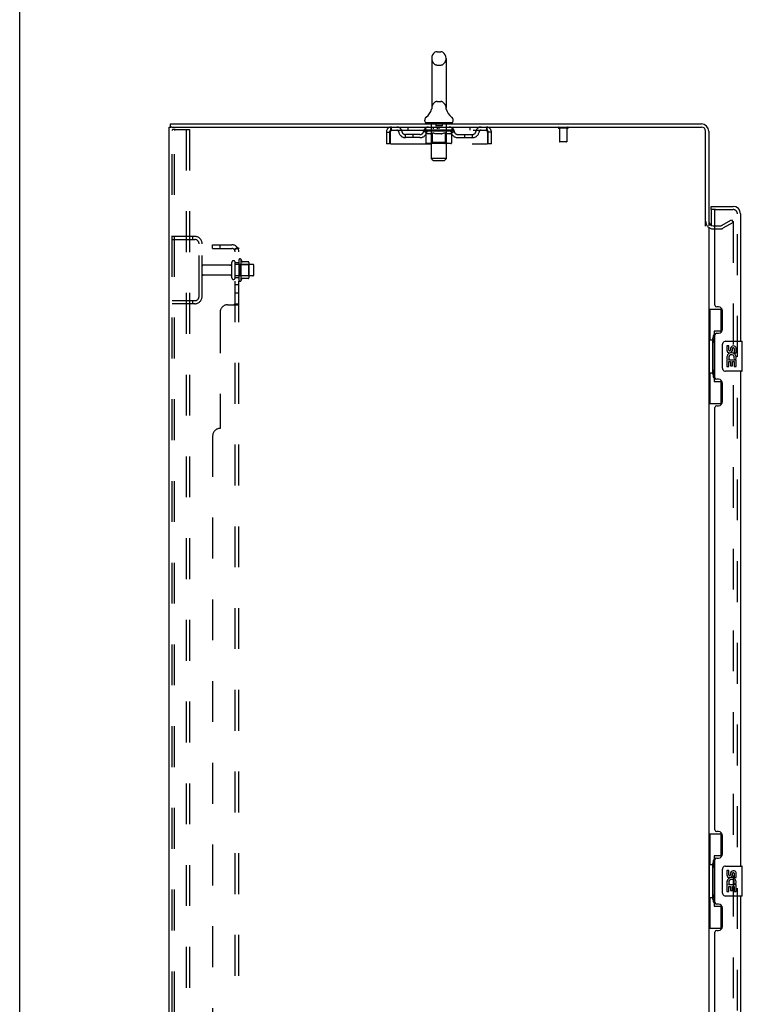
# Model space of a CAD drawing. Header units: inches. Extents: x 0 to 248, y 0 to 160.
# Tile 5 of 68: x 0 to 24, y 86 to 119. Entities that reach past the tile are written whole.
import ezdxf

# ---------------------------------------------------------------- set-up
doc = ezdxf.new("R2010")
doc.units = ezdxf.units.IN
doc.header["$LTSCALE"] = 13.627625
doc.header["$MEASUREMENT"] = 0
doc.linetypes.add('HIDDEN', pattern=[0.2, 0.1, -0.1])
doc.layers.get('0').update_dxf_attribs({"linetype": 'CONTINUOUS'})
for name, color, linetype in [('DEFAULT_2', 8, 'HIDDEN'), ('LEFTHAND_DOOR_ASSEMBLY', 7, 'CONTINUOUS'), ('RIGHTHAND_DOOR_ASSEMBLY', 7, 'CONTINUOUS'), ('SUBPANEL', 7, 'CONTINUOUS'), ('WITNESSMARKS', 7, 'CONTINUOUS')]:
    doc.layers.add(name, color=color, linetype=linetype)

msp = doc.modelspace()

# ---------------------------------------------------------------- linework, layer by layer
at = {"color": 7, "linetype": 'Continuous'}
for p, q in [((0, 0), (0, 160.325)), ((13.918, 118.247), (14.045, 118.247)), ((13.74, 118.024), (13.74, 116.361)), ((14.223, 118.024), (14.223, 116.361)), ((13.734, 116.317), (13.734, 116.316)), ((13.739, 116.336), (13.738, 116.335)), ((13.738, 116.335), (13.738, 116.334)), ((13.738, 116.334), (13.738, 116.333)), ((13.738, 116.333), (13.738, 116.332)), ((13.738, 116.332), (13.738, 116.331)), ((13.739, 116.342), (13.739, 116.341)), ((13.739, 116.341), (13.739, 116.34)), ((13.739, 116.34), (13.739, 116.339)), ((13.739, 116.339), (13.739, 116.338)), ((13.739, 116.338), (13.739, 116.337)), ((13.739, 116.337), (13.739, 116.336)), ((13.74, 116.361), (13.74, 116.357)), ((14.223, 116.357), (14.223, 116.361)), ((14.223, 116.355), (14.223, 116.357)), ((14.225, 116.332), (14.225, 116.333)), ((14.225, 116.331), (14.225, 116.332)), ((14.225, 116.33), (14.225, 116.331)), ((14.229, 116.316), (14.228, 116.317)), ((14.228, 116.317), (14.228, 116.317)), ((13.506, 115.929), (13.506, 115.967)), ((14.456, 115.929), (14.456, 115.967)), ((5.033, 115.735), (5.033, 115.839)), ((5.071, 115.735), (5.038, 115.735)), ((13.544, 115.869), (13.544, 115.839)), ((14.419, 115.869), (13.544, 115.869)), ((14.419, 115.869), (14.419, 115.839))]:
    msp.add_line(p, q, dxfattribs=at)
at = {"color": 3, "linetype": 'Continuous'}
for p, q in [((4.981, 47.943), (4.981, 115.735)), ((4.981, 115.735), (5.038, 115.735)), ((5.033, 115.839), (22.735, 115.839)), ((5.071, 115.735), (22.735, 115.735)), ((22.877, 112.431), (22.877, 115.592)), ((22.981, 115.592), (22.981, 112.443)), ((22.981, 112.391), (22.981, 51.287)), ((23.124, 112.443), (23.185, 112.443))]:
    msp.add_line(p, q, dxfattribs=at)
at = {"color": 7, "linetype": 'Continuous'}
for points in [[(13.738, 116.331), (13.738, 116.33), (13.738, 116.33)], [(13.74, 116.357), (13.74, 116.356), (13.74, 116.355), (13.74, 116.354), (13.74, 116.354), (13.74, 116.353), (13.74, 116.352), (13.74, 116.352), (13.74, 116.351), (13.74, 116.35), (13.74, 116.35), (13.74, 116.349), (13.74, 116.349), (13.74, 116.348), (13.74, 116.347), (13.74, 116.347), (13.74, 116.346), (13.74, 116.346), (13.74, 116.345), (13.74, 116.344), (13.74, 116.344), (13.739, 116.343), (13.739, 116.343), (13.739, 116.342)], [(14.225, 116.333), (14.224, 116.334), (14.224, 116.335), (14.224, 116.335), (14.224, 116.336), (14.224, 116.337), (14.224, 116.337), (14.224, 116.338), (14.224, 116.338), (14.224, 116.339), (14.224, 116.339), (14.224, 116.34), (14.224, 116.341), (14.223, 116.341), (14.223, 116.342), (14.223, 116.342), (14.223, 116.343), (14.223, 116.344), (14.223, 116.344), (14.223, 116.345), (14.223, 116.346), (14.223, 116.346), (14.223, 116.347), (14.223, 116.348), (14.223, 116.348), (14.223, 116.349), (14.223, 116.35), (14.223, 116.35), (14.223, 116.351), (14.223, 116.352), (14.223, 116.353), (14.223, 116.353), (14.223, 116.354), (14.223, 116.355), (14.223, 116.355)]]:
    msp.add_lwpolyline(points, dxfattribs=at)
for centre, radius, start, end in [((13.981, 118.024), 0.241, 123.1848, 180), ((13.918, 118.122), 0.125, 90, 123.1848), ((14.045, 118.122), 0.125, 56.8152, 90), ((13.981, 118.024), 0.241, 0, 56.8152), ((13.257, 116.467), 0.5, 306.7414, 344.6791), ((14.705, 116.467), 0.5, 195.3209, 233.2586), ((13.631, 115.967), 0.125, 126.7414, 180), ((13.566, 115.929), 0.06, 180, 270), ((14.396, 115.929), 0.06, 270, 360), ((14.331, 115.967), 0.125, 0, 53.2586)]:
    msp.add_arc(centre, radius, start, end, dxfattribs=at)
at = {"color": 3, "linetype": 'Continuous'}
for centre, radius, start, end in [((22.735, 115.592), 0.246, 0, 90), ((22.735, 115.592), 0.142, 0, 90), ((23.124, 112.585), 0.142, 180, 270)]:
    msp.add_arc(centre, radius, start, end, dxfattribs=at)
at = {"layer": 'DEFAULT_2', "color": 8, "linetype": 'HIDDEN'}
for p, q in [((13.918, 117.802), (14.045, 117.802)), ((13.918, 116.584), (14.045, 116.584)), ((13.734, 116.316), (13.734, 116.316)), ((13.734, 116.316), (13.734, 116.316)), ((13.734, 116.316), (13.734, 116.316)), ((13.739, 116.335), (13.738, 116.335)), ((13.738, 116.334), (13.738, 116.334)), ((13.738, 116.334), (13.738, 116.333)), ((13.739, 116.342), (13.739, 116.341)), ((13.739, 116.341), (13.739, 116.34)), ((13.739, 116.34), (13.739, 116.339)), ((13.739, 116.338), (13.739, 116.338)), ((13.739, 116.337), (13.739, 116.337)), ((13.739, 116.336), (13.739, 116.336)), ((13.74, 116.356), (13.74, 116.355)), ((13.74, 116.35), (13.74, 116.35)), ((13.74, 116.349), (13.74, 116.349)), ((13.74, 116.349), (13.74, 116.349)), ((13.74, 116.348), (13.74, 116.348)), ((13.74, 116.347), (13.74, 116.347)), ((13.74, 116.347), (13.74, 116.347)), ((13.74, 116.346), (13.74, 116.346)), ((14.223, 116.354), (14.223, 116.354)), ((14.223, 116.352), (14.223, 116.353)), ((14.223, 116.35), (14.223, 116.35)), ((14.223, 116.348), (14.223, 116.348)), ((14.223, 116.345), (14.223, 116.345)), ((14.224, 116.34), (14.224, 116.341)), ((14.224, 116.335), (14.224, 116.336)), ((14.224, 116.334), (14.224, 116.334)), ((14.225, 116.333), (14.225, 116.333)), ((14.225, 116.331), (14.225, 116.332)), ((14.225, 116.332), (14.225, 116.332)), ((5.085, 48.056), (5.085, 115.621)), ((5.18, 115.651), (5.107, 115.651)), ((5.159, 48.056), (5.159, 115.621)), ((5.18, 115.651), (5.661, 115.651)), ((5.557, 115.651), (5.557, 48.026)), ((5.661, 115.651), (5.661, 48.026)), ((12.398, 115.631), (12.398, 115.735)), ((12.398, 115.631), (15.564, 115.631)), ((12.95, 115.735), (12.95, 115.631)), ((13.475, 115.593), (13.475, 115.631)), ((13.555, 115.538), (13.475, 115.593)), ((14.488, 115.593), (13.475, 115.593)), ((13.483, 115.625), (13.483, 115.631)), ((13.49, 115.623), (13.49, 115.625)), ((13.49, 115.623), (14.473, 115.623)), ((13.497, 115.623), (13.497, 115.625)), ((13.498, 115.623), (13.498, 115.625)), ((13.506, 115.625), (13.506, 115.631)), ((13.519, 115.623), (13.519, 115.625)), ((13.52, 115.623), (13.52, 115.625)), ((13.543, 115.625), (13.543, 115.631)), ((13.544, 115.631), (13.544, 115.735)), ((13.555, 115.623), (13.555, 115.625)), ((13.557, 115.623), (13.557, 115.625)), ((13.72, 115.625), (13.559, 115.625)), ((13.594, 115.625), (13.594, 115.631)), ((13.595, 115.623), (13.595, 115.625)), ((13.595, 115.623), (13.595, 115.625)), ((13.598, 115.623), (13.598, 115.625)), ((13.603, 115.623), (13.603, 115.625)), ((13.603, 115.623), (13.603, 115.625)), ((13.606, 115.623), (13.606, 115.625)), ((13.609, 115.623), (13.609, 115.626)), ((13.612, 115.623), (13.612, 115.625)), ((13.624, 115.623), (13.624, 115.625)), ((13.638, 115.623), (13.638, 115.625)), ((13.639, 115.623), (13.639, 115.627)), ((13.655, 115.623), (13.655, 115.625)), ((13.656, 115.625), (13.656, 115.631)), ((13.664, 115.623), (13.664, 115.625)), ((13.667, 115.623), (13.667, 115.625)), ((13.674, 115.623), (13.674, 115.625)), ((13.683, 115.623), (13.683, 115.629)), ((13.696, 115.623), (13.696, 115.625)), ((13.698, 115.623), (13.698, 115.625)), ((13.72, 115.623), (13.72, 115.625)), ((13.724, 115.869), (13.724, 115.839)), ((13.774, 115.625), (13.724, 115.625)), ((13.728, 115.625), (13.728, 115.631)), ((13.731, 115.216), (13.731, 115.591)), ((13.732, 114.679), (13.732, 115.839)), ((13.734, 115.623), (13.734, 115.625)), ((13.737, 115.623), (13.737, 115.625)), ((13.742, 115.623), (13.742, 115.63)), ((13.746, 115.623), (13.746, 115.625)), ((13.754, 115.623), (13.754, 115.625)), ((13.774, 115.623), (13.774, 115.625)), ((13.833, 115.625), (13.786, 115.625)), ((13.802, 115.623), (13.802, 115.625)), ((13.808, 115.625), (13.808, 115.631)), ((13.811, 115.623), (13.811, 115.625)), ((13.813, 115.623), (13.813, 115.63)), ((13.815, 115.623), (13.815, 115.625)), ((13.821, 115.623), (13.821, 115.626)), ((13.833, 115.623), (13.833, 115.625)), ((13.898, 115.625), (13.854, 115.625)), ((13.865, 115.623), (13.865, 115.625)), ((13.876, 115.859), (13.876, 115.779)), ((14.076, 115.769), (13.886, 115.769)), ((13.89, 115.625), (13.981, 115.631)), ((13.893, 115.625), (13.893, 115.631)), ((13.894, 115.631), (13.893, 115.631)), ((13.894, 115.625), (13.894, 115.631)), ((13.894, 115.623), (13.894, 115.625)), ((13.897, 115.623), (13.897, 115.626)), ((13.898, 115.623), (13.898, 115.625)), ((13.898, 115.623), (13.898, 115.625)), ((13.965, 115.625), (13.926, 115.625)), ((13.931, 115.623), (13.931, 115.625)), ((13.965, 115.623), (13.965, 115.625)), ((13.979, 115.626), (13.979, 115.625)), ((13.979, 115.623), (13.979, 115.626)), ((13.979, 115.623), (13.979, 115.625)), ((13.981, 115.625), (13.981, 115.631)), ((13.981, 115.631), (14.073, 115.625)), ((13.983, 115.623), (13.983, 115.626)), ((13.983, 115.626), (13.984, 115.625)), ((13.984, 115.623), (13.984, 115.625)), ((13.998, 115.623), (13.998, 115.625)), ((13.998, 115.625), (14.037, 115.625)), ((14.032, 115.623), (14.032, 115.625)), ((14.065, 115.623), (14.065, 115.625)), ((14.065, 115.623), (14.065, 115.625)), ((14.065, 115.625), (14.108, 115.625)), ((14.066, 115.623), (14.066, 115.626)), ((14.069, 115.625), (14.069, 115.631)), ((14.069, 115.625), (14.069, 115.631)), ((14.069, 115.631), (14.069, 115.631)), ((14.069, 115.623), (14.069, 115.625)), ((14.086, 115.859), (14.086, 115.779)), ((14.098, 115.623), (14.098, 115.625)), ((14.129, 115.623), (14.129, 115.625)), ((14.129, 115.625), (14.177, 115.625)), ((14.141, 115.623), (14.141, 115.626)), ((14.147, 115.623), (14.147, 115.625)), ((14.15, 115.623), (14.15, 115.63)), ((14.152, 115.623), (14.152, 115.625)), ((14.154, 115.625), (14.154, 115.631)), ((14.16, 115.623), (14.16, 115.625)), ((14.189, 115.623), (14.189, 115.625)), ((14.189, 115.625), (14.239, 115.625)), ((14.208, 115.623), (14.208, 115.625)), ((14.217, 115.623), (14.217, 115.625)), ((14.22, 115.623), (14.22, 115.63)), ((14.225, 115.623), (14.225, 115.625)), ((14.229, 115.623), (14.229, 115.625)), ((14.23, 114.679), (14.23, 115.839)), ((14.231, 115.216), (14.231, 115.591)), ((14.234, 115.625), (14.234, 115.631)), ((14.239, 115.869), (14.239, 115.839)), ((14.243, 115.623), (14.243, 115.625)), ((14.243, 115.625), (14.488, 115.625)), ((14.264, 115.623), (14.264, 115.625)), ((14.267, 115.623), (14.267, 115.625)), ((14.279, 115.623), (14.279, 115.629)), ((14.288, 115.623), (14.288, 115.625)), ((14.296, 115.623), (14.296, 115.625)), ((14.299, 115.623), (14.299, 115.625)), ((14.307, 115.625), (14.307, 115.631)), ((14.308, 115.623), (14.308, 115.625)), ((14.324, 115.623), (14.324, 115.627)), ((14.325, 115.623), (14.325, 115.625)), ((14.339, 115.623), (14.339, 115.625)), ((14.35, 115.623), (14.35, 115.625)), ((14.354, 115.623), (14.354, 115.626)), ((14.357, 115.623), (14.357, 115.625)), ((14.359, 115.623), (14.359, 115.625)), ((14.359, 115.623), (14.359, 115.625)), ((14.365, 115.623), (14.365, 115.625)), ((14.367, 115.623), (14.367, 115.625)), ((14.368, 115.623), (14.368, 115.625)), ((14.369, 115.625), (14.369, 115.631)), ((14.391, 115.628), (14.487, 115.629)), ((14.391, 115.625), (14.391, 115.628)), ((14.406, 115.623), (14.406, 115.625)), ((14.408, 115.623), (14.408, 115.625)), ((14.41, 115.539), (14.488, 115.593)), ((14.419, 115.631), (14.419, 115.735)), ((14.42, 115.625), (14.42, 115.631)), ((14.443, 115.623), (14.443, 115.625)), ((14.444, 115.623), (14.444, 115.625)), ((14.457, 115.625), (14.457, 115.631)), ((14.465, 115.623), (14.465, 115.625)), ((14.466, 115.623), (14.466, 115.625)), ((14.473, 115.623), (14.473, 115.625)), ((14.48, 115.625), (14.48, 115.631)), ((14.487, 115.625), (14.487, 115.629)), ((14.488, 115.593), (14.488, 115.625)), ((15.013, 115.735), (15.013, 115.631)), ((15.564, 115.735), (15.564, 115.631)), ((18.269, 115.692), (17.985, 115.692)), ((18.003, 115.692), (18.003, 115.245)), ((18.251, 115.692), (18.251, 115.245)), ((12.231, 115.568), (12.231, 115.172)), ((12.231, 115.568), (12.335, 115.568)), ((12.335, 115.568), (12.335, 115.172)), ((12.365, 115.172), (12.365, 115.568)), ((12.867, 115.38), (12.867, 115.484)), ((13.35, 115.484), (12.867, 115.484)), ((13.35, 115.38), (12.867, 115.38)), ((13.117, 115.38), (13.117, 115.484)), ((13.555, 115.214), (13.555, 115.538)), ((13.555, 115.538), (13.566, 115.53)), ((13.577, 115.524), (13.566, 115.53)), ((13.588, 115.518), (13.577, 115.524)), ((13.598, 115.512), (13.587, 115.518)), ((13.609, 115.508), (13.598, 115.512)), ((13.62, 115.504), (13.609, 115.508)), ((13.703, 115.504), (13.62, 115.504)), ((13.703, 115.504), (13.714, 115.508)), ((13.724, 115.512), (13.713, 115.508)), ((13.735, 115.518), (13.724, 115.512)), ((13.746, 115.524), (13.735, 115.518)), ((13.757, 115.531), (13.746, 115.524)), ((13.768, 115.538), (13.757, 115.531)), ((13.768, 115.214), (13.768, 115.538)), ((13.768, 115.538), (13.791, 115.53)), ((13.814, 115.524), (13.791, 115.531)), ((13.836, 115.518), (13.814, 115.524)), ((13.858, 115.512), (13.836, 115.518)), ((13.88, 115.508), (13.858, 115.512)), ((13.902, 115.504), (13.88, 115.508)), ((14.06, 115.504), (13.902, 115.504)), ((14.06, 115.504), (14.083, 115.508)), ((14.105, 115.513), (14.083, 115.508)), ((14.128, 115.518), (14.105, 115.512)), ((14.15, 115.524), (14.127, 115.518)), ((14.173, 115.531), (14.15, 115.524)), ((14.196, 115.539), (14.173, 115.531)), ((14.196, 115.214), (14.196, 115.539)), ((14.196, 115.539), (14.208, 115.531)), ((14.22, 115.524), (14.208, 115.531)), ((14.231, 115.518), (14.22, 115.524)), ((14.243, 115.512), (14.231, 115.518)), ((14.254, 115.508), (14.243, 115.512)), ((14.265, 115.504), (14.254, 115.508)), ((14.34, 115.504), (14.265, 115.504)), ((14.34, 115.504), (14.352, 115.508)), ((14.363, 115.512), (14.352, 115.508)), ((14.375, 115.518), (14.363, 115.512)), ((14.387, 115.524), (14.375, 115.518)), ((14.398, 115.531), (14.386, 115.524)), ((14.41, 115.539), (14.398, 115.531)), ((14.41, 115.214), (14.41, 115.539)), ((14.613, 115.484), (15.096, 115.484)), ((14.613, 115.38), (15.096, 115.38)), ((14.846, 115.38), (14.846, 115.484)), ((15.096, 115.38), (15.096, 115.484)), ((15.597, 115.568), (15.597, 115.172)), ((15.627, 115.172), (15.627, 115.568)), ((15.731, 115.568), (15.627, 115.568)), ((15.731, 115.172), (15.731, 115.568)), ((12.335, 115.172), (12.231, 115.172)), ((12.365, 115.172), (15.597, 115.172)), ((14.376, 115.184), (13.589, 115.184)), ((13.731, 115.216), (13.7, 115.184)), ((14.231, 115.216), (13.731, 115.216)), ((13.777, 115.188), (13.776, 115.19)), ((13.781, 115.185), (13.779, 115.186)), ((13.783, 115.185), (13.781, 115.185)), ((13.786, 115.184), (13.783, 115.185)), ((14.231, 115.216), (14.263, 115.184)), ((15.731, 115.172), (15.627, 115.172)), ((18.241, 115.235), (18.013, 115.235)), ((13.792, 114.619), (13.732, 114.679)), ((14.23, 114.679), (13.732, 114.679)), ((13.792, 114.619), (14.17, 114.619)), ((14.17, 114.619), (14.23, 114.679)), ((23.402, 112.447), (23.742, 112.643)), ((23.742, 112.643), (23.794, 112.553)), ((23.124, 112.339), (23.386, 112.339)), ((23.185, 112.443), (23.386, 112.443)), ((23.794, 112.553), (23.454, 112.357)), ((23.778, 112.593), (23.777, 112.593)), ((23.794, 112.573), (23.794, 51.104)), ((5.085, 112.089), (5.839, 112.089)), ((5.085, 111.985), (5.839, 111.985)), ((5.758, 112.089), (5.758, 111.985)), ((5.981, 110.085), (5.981, 111.842)), ((6.085, 110.085), (6.085, 111.842)), ((7.38, 111.32), (7.38, 110.608)), ((7.013, 111.129), (6.115, 111.129)), ((7.075, 110.706), (7.075, 111.221)), ((7.185, 110.706), (7.185, 111.221)), ((7.78, 111.151), (7.185, 111.151)), ((7.31, 111.298), (7.31, 110.63)), ((7.33, 111.147), (7.31, 111.167)), ((7.33, 111.147), (7.33, 110.78)), ((7.33, 111.147), (7.626, 111.147)), ((7.636, 111.241), (7.408, 111.241)), ((7.626, 111.147), (7.646, 111.167)), ((7.626, 111.147), (7.626, 110.78)), ((7.646, 111.219), (7.646, 110.708)), ((7.81, 110.806), (7.81, 111.121)), ((7.013, 110.799), (6.115, 110.799)), ((7.78, 110.776), (7.185, 110.776)), ((7.33, 110.78), (7.31, 110.76)), ((7.33, 110.78), (7.626, 110.78)), ((7.636, 110.686), (7.408, 110.686)), ((7.626, 110.78), (7.646, 110.76)), ((5.839, 109.943), (5.085, 109.943)), ((5.839, 109.839), (5.085, 109.839)), ((5.758, 109.943), (5.758, 109.839))]:
    msp.add_line(p, q, dxfattribs=at)
for points in [[(5.107, 115.651), (5.101, 115.65), (5.096, 115.647), (5.092, 115.642), (5.088, 115.636), (5.086, 115.629), (5.085, 115.621)], [(5.18, 115.651), (5.174, 115.65), (5.169, 115.647), (5.165, 115.642), (5.162, 115.636), (5.16, 115.629), (5.159, 115.621)], [(12.365, 115.568), (12.368, 115.586), (12.37, 115.605), (12.372, 115.623), (12.375, 115.64), (12.377, 115.657), (12.379, 115.672), (12.382, 115.686), (12.384, 115.698), (12.387, 115.709), (12.389, 115.718), (12.391, 115.725), (12.394, 115.731), (12.396, 115.734), (12.398, 115.735)], [(12.365, 115.568), (12.368, 115.575), (12.37, 115.582), (12.372, 115.589), (12.375, 115.595), (12.377, 115.601), (12.379, 115.607), (12.382, 115.612), (12.384, 115.617), (12.387, 115.621), (12.389, 115.625), (12.391, 115.627), (12.394, 115.629), (12.396, 115.63), (12.398, 115.631)], [(15.564, 115.735), (15.567, 115.734), (15.569, 115.731), (15.571, 115.725), (15.574, 115.718), (15.576, 115.709), (15.578, 115.698), (15.581, 115.686), (15.583, 115.672), (15.586, 115.657), (15.588, 115.64), (15.59, 115.623), (15.593, 115.605), (15.595, 115.586), (15.597, 115.568)], [(15.564, 115.631), (15.567, 115.63), (15.569, 115.629), (15.571, 115.627), (15.574, 115.625), (15.576, 115.621), (15.578, 115.617), (15.581, 115.612), (15.583, 115.607), (15.586, 115.601), (15.588, 115.595), (15.59, 115.589), (15.593, 115.582), (15.595, 115.575), (15.597, 115.568)], [(13.589, 115.184), (13.585, 115.185), (13.581, 115.185), (13.577, 115.186), (13.573, 115.188), (13.569, 115.19), (13.566, 115.192), (13.562, 115.195), (13.56, 115.198), (13.558, 115.202), (13.556, 115.206), (13.555, 115.21), (13.555, 115.214)], [(13.769, 115.206), (13.769, 115.21), (13.768, 115.214)], [(13.77, 115.202), (13.769, 115.206), (13.769, 115.21), (13.768, 115.214)], [(13.779, 115.186), (13.777, 115.188), (13.776, 115.19), (13.774, 115.192), (13.772, 115.195), (13.771, 115.198), (13.77, 115.202)], [(13.774, 115.192), (13.772, 115.195), (13.771, 115.198)], [(14.179, 115.184), (14.181, 115.185), (14.183, 115.185), (14.185, 115.186), (14.187, 115.188), (14.189, 115.19), (14.191, 115.192), (14.192, 115.195), (14.194, 115.198), (14.195, 115.202), (14.196, 115.206), (14.196, 115.21), (14.196, 115.214)], [(14.376, 115.184), (14.38, 115.185), (14.384, 115.185), (14.388, 115.186), (14.392, 115.188), (14.396, 115.19), (14.399, 115.192), (14.402, 115.195), (14.405, 115.198), (14.407, 115.202), (14.409, 115.206), (14.41, 115.21), (14.41, 115.214)], [(23.777, 112.593), (23.776, 112.593), (23.774, 112.593), (23.772, 112.593), (23.771, 112.592), (23.769, 112.591)], [(23.778, 112.593), (23.78, 112.593), (23.782, 112.592), (23.784, 112.591), (23.786, 112.59), (23.787, 112.589), (23.789, 112.587), (23.79, 112.586), (23.791, 112.584), (23.792, 112.582), (23.793, 112.58), (23.793, 112.578), (23.794, 112.575), (23.794, 112.573)]]:
    msp.add_lwpolyline(points, dxfattribs=at)
for centre, radius, start, end in [((13.981, 118.024), 0.241, 180, 236.8152), ((13.981, 118.024), 0.241, 303.1848, 360), ((13.918, 117.927), 0.125, 236.8152, 270), ((14.045, 117.927), 0.125, 270, 303.1848), ((13.918, 116.459), 0.125, 90, 123.1848), ((14.045, 116.459), 0.125, 56.8152, 90), ((13.981, 116.361), 0.241, 123.1848, 180), ((13.981, 116.361), 0.241, 0, 56.8152), ((12.398, 115.568), 0.167, 90, 180), ((12.398, 115.568), 0.063, 90, 180), ((12.578, 115.568), 0.167, 8.0716, 90), ((12.578, 115.568), 0.0625, 7.9863, 90), ((12.867, 115.609), 0.125, 188.0716, 270), ((13.35, 115.609), 0.125, 270, 351.9284), ((13.639, 115.568), 0.167, 90, 171.9284), ((13.638, 115.568), 0.0625, 90, 172.0137), ((13.7, 115.591), 0.0318, 0, 90), ((13.702, 115.839), 0.03, 0, 90), ((13.866, 115.859), 0.01, 0, 90), ((13.886, 115.779), 0.01, 180, 270), ((14.076, 115.779), 0.01, 270, 360), ((14.096, 115.859), 0.01, 90, 180), ((14.26, 115.839), 0.03, 90, 180), ((14.263, 115.591), 0.0318, 90, 180), ((14.324, 115.568), 0.167, 8.0716, 90), ((14.324, 115.568), 0.0625, 7.9863, 90), ((14.613, 115.609), 0.125, 188.0716, 270), ((15.096, 115.609), 0.125, 270, 351.9284), ((15.385, 115.568), 0.167, 90, 171.9284), ((15.385, 115.568), 0.0625, 90, 172.0137), ((15.564, 115.568), 0.167, 0, 90), ((15.564, 115.568), 0.063, 0, 90), ((17.985, 115.713), 0.0215, 90, 270), ((18.269, 115.713), 0.0215, 270, 90), ((12.867, 115.609), 0.229, 187.9863, 270), ((13.35, 115.609), 0.229, 270, 352.0137), ((14.613, 115.609), 0.229, 187.9863, 270), ((15.096, 115.609), 0.229, 270, 352.0137), ((18.013, 115.245), 0.01, 180, 270), ((18.241, 115.245), 0.01, 270, 360), ((23.124, 112.585), 0.246, 180, 270), ((23.386, 112.476), 0.033, 270, 300), ((23.386, 112.476), 0.137, 270, 300), ((5.839, 111.842), 0.246, 0, 90), ((5.839, 111.842), 0.142, 0, 90), ((7.349, 111.298), 0.0384, 34.4497, 180), ((6.78, 110.964), 0.698, 23.9679, 30.6631), ((6.115, 111.099), 0.03, 90, 180), ((7.013, 111.191), 0.0625, 270, 360), ((7.13, 111.221), 0.055, 360, 180), ((7.427, 111.251), 0.01, 203.9679, 270), ((7.636, 111.231), 0.01, 5.1938, 90), ((7.505, 111.219), 0.141, 0, 5.2081), ((7.78, 111.121), 0.03, 360, 90), ((6.115, 110.829), 0.03, 180, 270), ((7.013, 110.736), 0.0625, 0, 90), ((7.13, 110.706), 0.055, 180, 0), ((6.78, 110.964), 0.698, 329.3369, 336.0321), ((7.427, 110.676), 0.01, 90, 156.0321), ((7.636, 110.696), 0.01, 270, 354.8062), ((7.505, 110.708), 0.141, 354.7919, 360), ((7.78, 110.806), 0.03, 270, 0), ((7.349, 110.63), 0.0384, 180, 325.5503), ((5.839, 110.085), 0.246, 270, 360), ((5.839, 110.085), 0.142, 270, 360)]:
    msp.add_arc(centre, radius, start, end, dxfattribs=at)
for centre, major_axis, ratio, start_param, end_param in [((13.981, 115.631), (0.506, 0.005), 0.05963, 2.96643, 3.140963), ((13.459, 115.621), (0.158, 0), 0.060556, 0.430652, 1.470503), ((13.981, 115.631), (0.506, 0), 0.060556, -3.141593, -2.96706), ((13.459, 115.616), (0.158, 0.002), 0.05963, 1.376596, 1.469874), ((13.981, 115.631), (0.506, 0.011), 0.05688, 2.791345, 2.965878), ((13.495, 115.621), (0.158, -0.002), 0.05963, 0.605815, 1.645666), ((13.44, 115.621), (0.158, 0.002), 0.05963, 0.25549, 1.295341), ((13.981, 115.631), (0.506, -0.005), 0.05963, -2.96643, -2.791898), ((13.495, 115.616), (0.158, 0), 0.060556, 1.551758, 1.645036), ((13.44, 115.616), (0.158, 0.003), 0.05688, 1.20151, 1.294789), ((13.496, 115.618), (0.131, 0.001), 0.05963, 1.065228, 1.614276), ((13.48, 115.618), (0.131, 0.003), 0.05688, 0.890143, 1.43919), ((13.526, 115.618), (0.131, 0), 0.060556, 1.240391, 1.789438), ((13.981, 115.631), (0.506, 0.015), 0.052395, 2.616403, 2.790936), ((13.545, 115.621), (0.158, -0.003), 0.05688, 0.7809, 1.820751), ((13.437, 115.621), (0.158, 0.003), 0.05688, 0.080405, 1.120256), ((13.981, 115.631), (0.506, -0.011), 0.05688, -2.791345, -2.616812), ((13.545, 115.616), (0.158, -0.002), 0.05963, 1.72692, 1.820198), ((13.437, 115.616), (0.158, 0.005), 0.052395, 1.026568, 1.119847), ((13.479, 115.618), (0.131, 0.004), 0.052395, 0.715201, 1.264248), ((13.57, 115.618), (0.131, -0.001), 0.05963, 1.415553, 1.9646), ((13.981, 115.631), (0.506, 0.02), 0.046319, 2.441654, 2.616187), ((13.608, 115.621), (0.158, -0.005), 0.052395, 0.955842, 1.995693), ((13.45, 115.621), (0.158, 0.005), 0.052395, -0.094537, 0.945314), ((13.981, 115.631), (0.506, -0.015), 0.052395, -2.616403, -2.44187), ((13.608, 115.616), (0.158, -0.003), 0.05688, 1.902006, 1.995284), ((13.45, 115.616), (0.158, 0.006), 0.046319, 0.851819, 0.945098), ((13.494, 115.618), (0.131, 0.005), 0.046319, 0.540452, 1.089499), ((13.627, 115.618), (0.131, -0.003), 0.05688, 1.590638, 2.139686), ((13.981, 115.631), (0.506, 0.024), 0.038841, 2.267123, 2.441656), ((13.683, 115.621), (0.158, -0.006), 0.046319, 1.130591, 2.170442), ((13.48, 115.621), (0.158, 0.006), 0.046319, -0.269286, 0.770565), ((13.981, 115.631), (0.506, -0.02), 0.046319, -2.441654, -2.267121), ((13.683, 115.616), (0.158, -0.005), 0.052395, 2.076947, 2.170226), ((13.48, 115.616), (0.158, 0.007), 0.038841, 0.677289, 0.770567), ((13.523, 115.618), (0.131, 0.006), 0.038841, 0.365921, 0.914969), ((13.695, 115.618), (0.131, -0.004), 0.052395, 1.76558, 2.314627), ((13.981, 115.631), (0.506, 0.027), 0.030195, 2.09281, 2.267343), ((13.766, 115.621), (0.158, -0.007), 0.038841, 1.305122, 2.344973), ((13.525, 115.621), (0.158, 0.007), 0.038841, -0.443817, 0.596034), ((13.981, 115.631), (0.506, -0.024), 0.038841, -2.267123, -2.092591), ((13.766, 115.616), (0.158, -0.006), 0.046319, 2.251696, 2.344975), ((13.525, 115.616), (0.158, 0.008), 0.030195, 0.502975, 0.596254), ((13.567, 115.618), (0.131, 0.007), 0.030195, 0.191608, 0.740655), ((13.771, 115.618), (0.131, -0.005), 0.046319, 1.940329, 2.489376), ((13.584, 115.621), (0.158, 0.008), 0.030195, -0.61813, 0.421721), ((13.857, 115.621), (0.158, -0.008), 0.030195, 1.479435, 2.519286), ((13.981, 115.631), (0.506, 0.029), 0.020645, 1.918687, 2.09322), ((13.981, 115.631), (0.506, -0.027), 0.030195, -2.09281, -1.918277), ((13.857, 115.616), (0.158, -0.007), 0.038841, 2.426227, 2.519505), ((13.584, 115.616), (0.158, 0.009), 0.020645, 0.328852, 0.422131), ((13.623, 115.618), (0.131, 0.007), 0.020645, 0.017485, 0.566532), ((13.854, 115.618), (0.131, -0.006), 0.038841, 2.11486, 2.663907), ((13.655, 115.621), (0.158, 0.009), 0.020645, -0.792253, 0.247598), ((13.951, 115.621), (0.158, -0.009), 0.020645, 1.653558, 2.693409), ((13.981, 115.631), (0.506, 0.03), 0.010478, 1.744704, 1.919237), ((13.981, 115.631), (0.506, -0.029), 0.020645, -1.918687, -1.744154), ((13.951, 115.616), (0.158, -0.008), 0.030195, 2.60054, 2.693819), ((13.655, 115.616), (0.158, 0.009), 0.010478, 0.154869, 0.248148), ((13.69, 115.618), (0.131, 0.008), 0.010478, 6.126688, 6.675735), ((13.941, 115.618), (0.131, -0.007), 0.030195, 2.289173, 2.83822), ((13.735, 115.621), (0.158, 0.009), 0.010478, -0.966236, -0.000846), ((14.046, 115.621), (0.158, -0.009), 0.010478, 1.827541, 2.867392), ((13.981, 115.631), (0.506, -0.03), 0.010478, -1.744704, -1.570171), ((14.046, 115.616), (0.158, -0.009), 0.020645, 2.774664, 2.867942), ((14.028, 115.618), (0.131, -0.007), 0.020645, 2.463296, 3.012344), ((13.917, 115.621), (0.158, 0.009), 0.010478, 0.274201, 1.314052), ((13.848, 115.618), (0.131, 0.008), 0.010478, -0.000483, 0.504314), ((13.824, 115.616), (0.158, 0.009), 0.010478, 0.099668, 0.192946), ((13.981, 115.631), (0.506, 0.03), 0.010478, -1.571421, -1.396888), ((14.139, 115.616), (0.158, -0.009), 0.010478, 2.948646, 3.041925), ((14.115, 115.618), (0.131, -0.008), 0.010478, 2.637279, 3.142076), ((14.012, 115.621), (0.158, 0.009), 0.020645, 0.448184, 1.488034), ((13.934, 115.618), (0.131, 0.007), 0.020645, 0.129249, 0.678296), ((13.917, 115.616), (0.158, 0.009), 0.020645, 0.273651, 0.366929), ((14.227, 115.621), (0.158, -0.009), 0.010478, -3.140747, -2.175357), ((13.981, 115.631), (0.506, 0.029), 0.020645, -1.397439, -1.222906), ((13.981, 115.631), (0.506, -0.03), 0.010478, 1.222355, 1.396888), ((14.106, 115.621), (0.158, 0.008), 0.030195, 0.622307, 1.662158), ((14.022, 115.618), (0.131, 0.007), 0.030195, 0.303372, 0.852419), ((14.273, 115.618), (0.131, -0.008), 0.010478, 2.749043, 3.29809), ((14.308, 115.621), (0.158, -0.009), 0.020645, 2.893995, 3.933846), ((14.012, 115.616), (0.158, 0.008), 0.030195, 0.447774, 0.541052), ((14.308, 115.616), (0.158, -0.009), 0.010478, 2.893445, 2.986723), ((13.981, 115.631), (0.506, 0.027), 0.030195, -1.223315, -1.048783), ((13.981, 115.631), (0.506, -0.029), 0.020645, 1.048373, 1.222906), ((14.196, 115.621), (0.158, 0.007), 0.038841, 0.79662, 1.836471), ((14.109, 115.618), (0.131, 0.006), 0.038841, 0.477686, 1.026733), ((14.34, 115.618), (0.131, -0.007), 0.020645, 2.57506, 3.124108), ((14.379, 115.621), (0.158, -0.008), 0.030195, 2.719872, 3.759723), ((14.28, 115.621), (0.158, 0.006), 0.046319, 0.971151, 2.011002), ((14.106, 115.616), (0.158, 0.007), 0.038841, 0.622087, 0.715366), ((14.379, 115.616), (0.158, -0.009), 0.020645, 2.719462, 2.812741), ((13.981, 115.631), (0.506, 0.024), 0.038841, -1.049002, -0.874469), ((13.981, 115.631), (0.506, -0.027), 0.030195, 0.87425, 1.048783), ((14.191, 115.618), (0.131, 0.005), 0.046319, 0.652216, 1.201263), ((14.355, 115.621), (0.158, 0.005), 0.052395, 1.1459, 2.185751), ((14.396, 115.618), (0.131, -0.007), 0.030195, 2.400937, 2.949985), ((14.438, 115.621), (0.158, -0.007), 0.038841, 2.545558, 3.585409), ((14.268, 115.618), (0.131, 0.004), 0.052395, 0.826965, 1.376012), ((14.196, 115.616), (0.158, 0.006), 0.046319, 0.796618, 0.889896), ((14.438, 115.616), (0.158, -0.008), 0.030195, 2.545339, 2.638617), ((14.418, 115.621), (0.158, 0.003), 0.05688, 1.320842, 2.360692), ((13.981, 115.631), (0.506, 0.02), 0.046319, -0.874471, -0.699939), ((13.981, 115.631), (0.506, -0.024), 0.038841, 0.699936, 0.874469), ((14.483, 115.621), (0.158, -0.006), 0.046319, 2.371028, 3.410879), ((14.439, 115.618), (0.131, -0.006), 0.038841, 2.226624, 2.775671), ((14.468, 115.621), (0.158, 0.002), 0.05963, 1.495927, 2.535778), ((14.335, 115.618), (0.131, 0.003), 0.05688, 1.001907, 1.550954), ((14.512, 115.621), (0.158, -0.005), 0.052395, 2.196279, 3.23613), ((14.469, 115.618), (0.131, -0.005), 0.046319, 2.052093, 2.601141), ((14.28, 115.616), (0.158, 0.005), 0.052395, 0.971367, 1.064645), ((14.503, 115.621), (0.158, 0), 0.060556, 2.364024, 2.71094), ((14.483, 115.616), (0.158, -0.007), 0.038841, 2.371026, 2.464304), ((14.526, 115.621), (0.158, -0.003), 0.05688, 2.021337, 3.061188), ((13.981, 115.631), (0.506, 0.015), 0.052395, -0.699723, -0.52519), ((13.981, 115.631), (0.506, -0.02), 0.046319, 0.525406, 0.699939), ((14.523, 115.621), (0.158, -0.002), 0.05963, 1.846251, 2.886102), ((14.392, 115.618), (0.131, 0.001), 0.05963, 1.176993, 1.72604), ((14.483, 115.618), (0.131, -0.004), 0.052395, 1.877344, 2.426392), ((14.437, 115.618), (0.131, 0), 0.060556, 1.352155, 1.901202), ((14.483, 115.618), (0.131, -0.003), 0.05688, 1.702402, 2.25145), ((14.467, 115.618), (0.131, -0.001), 0.05963, 1.527317, 2.076364), ((14.355, 115.616), (0.158, 0.003), 0.05688, 1.146309, 1.239587), ((14.512, 115.616), (0.158, -0.006), 0.046319, 2.196495, 2.289773), ((13.981, 115.631), (0.506, 0.011), 0.05688, -0.524781, -0.350248), ((13.981, 115.631), (0.506, -0.015), 0.052395, 0.350657, 0.52519), ((14.503, 115.616), (0.158, -0.002), 0.05963, 1.764997, 1.971333), ((14.418, 115.616), (0.158, 0.002), 0.05963, 1.321394, 1.414673), ((14.526, 115.616), (0.158, -0.005), 0.052395, 2.021746, 2.115024), ((13.981, 115.631), (0.506, 0.005), 0.05963, -0.349695, -0.175162), ((13.981, 115.631), (0.506, -0.011), 0.05688, 0.175715, 0.350248), ((14.468, 115.616), (0.158, 0), 0.060556, 1.496556, 1.589835), ((14.523, 115.616), (0.158, -0.003), 0.05688, 1.846804, 1.940083), ((13.981, 115.631), (0.506, -0.005), 0.05963, 6.27665, 6.458348), ((13.981, 115.631), (0.506, 0), 0.060556, -0.174533, -0.058352)]:
    msp.add_ellipse(centre, major_axis=major_axis, ratio=ratio, start_param=start_param, end_param=end_param, dxfattribs=at)
at = {"layer": 'LEFTHAND_DOOR_ASSEMBLY', "color": 7, "linetype": 'Continuous'}
for p, q in [((23.06, 112.985), (23.06, 113.089)), ((23.205, 112.985), (23.06, 112.985)), ((23.06, 112.965), (23.06, 112.458)), ((22.981, 109.664), (23.422, 109.664)), ((23.02, 109.664), (23.02, 108.639)), ((23.385, 109.664), (23.385, 108.884)), ((23.121, 108.669), (23.121, 108.689)), ((23.158, 108.929), (23.158, 107.249)), ((23.385, 108.929), (23.158, 108.929)), ((22.999, 108.639), (22.999, 107.539)), ((22.999, 108.639), (23.121, 108.639)), ((23.121, 107.539), (23.121, 108.639)), ((23.444, 107.689), (23.444, 108.489)), ((23.544, 108.589), (24.084, 108.589)), ((23.582, 108.435), (23.582, 108.298)), ((23.645, 108.435), (23.582, 108.435)), ((23.645, 108.298), (23.645, 108.435)), ((23.71, 108.361), (23.71, 108.292)), ((24.099, 107.604), (24.099, 108.574)), ((23.771, 108.298), (23.771, 108.34)), ((23.833, 108.34), (23.833, 108.204)), ((23.833, 108.204), (23.896, 108.204)), ((23.896, 108.204), (23.896, 108.34)), ((23.582, 107.973), (23.582, 107.743)), ((23.6, 107.973), (23.582, 107.973)), ((23.582, 107.743), (23.645, 107.743)), ((23.635, 107.973), (23.662, 107.993)), ((23.635, 107.973), (23.896, 107.973)), ((23.645, 107.743), (23.645, 107.91)), ((23.645, 107.91), (23.71, 107.91)), ((23.71, 107.91), (23.71, 107.774)), ((23.71, 107.774), (23.771, 107.774)), ((23.771, 107.774), (23.771, 107.91)), ((23.771, 107.91), (23.833, 107.91)), ((23.826, 108.009), (23.883, 107.984)), ((23.833, 107.91), (23.833, 107.743)), ((23.833, 107.743), (23.896, 107.743)), ((23.896, 107.743), (23.896, 107.973)), ((22.999, 107.539), (23.121, 107.539)), ((23.02, 107.539), (23.02, 106.514)), ((23.121, 107.488), (23.121, 107.508)), ((24.084, 107.589), (23.544, 107.589)), ((23.158, 107.249), (23.385, 107.249)), ((23.385, 107.294), (23.385, 106.514)), ((22.981, 106.514), (23.422, 106.514)), ((22.981, 92.164), (23.422, 92.164)), ((23.02, 92.164), (23.02, 91.139)), ((23.385, 92.164), (23.385, 91.384)), ((23.158, 91.429), (23.158, 89.749)), ((23.385, 91.429), (23.158, 91.429)), ((22.999, 91.139), (22.999, 90.039)), ((22.999, 91.139), (23.121, 91.139)), ((23.121, 91.169), (23.121, 91.189)), ((23.121, 90.039), (23.121, 91.139)), ((23.444, 90.189), (23.444, 90.989)), ((23.544, 91.089), (24.084, 91.089)), ((24.099, 90.104), (24.099, 91.074)), ((23.582, 90.935), (23.582, 90.798)), ((23.645, 90.935), (23.582, 90.935)), ((23.645, 90.798), (23.645, 90.935)), ((23.71, 90.861), (23.71, 90.792)), ((23.771, 90.798), (23.771, 90.84)), ((23.833, 90.84), (23.833, 90.704)), ((23.833, 90.704), (23.896, 90.704)), ((23.896, 90.704), (23.896, 90.84)), ((23.582, 90.473), (23.582, 90.243)), ((23.6, 90.473), (23.582, 90.473)), ((23.635, 90.473), (23.662, 90.493)), ((23.635, 90.473), (23.896, 90.473)), ((23.645, 90.243), (23.645, 90.41)), ((23.645, 90.41), (23.71, 90.41)), ((23.71, 90.41), (23.71, 90.274)), ((23.771, 90.274), (23.771, 90.41)), ((23.771, 90.41), (23.833, 90.41)), ((23.826, 90.509), (23.883, 90.484)), ((23.833, 90.41), (23.833, 90.243)), ((23.896, 90.243), (23.896, 90.473)), ((22.999, 90.039), (23.121, 90.039)), ((23.02, 90.039), (23.02, 89.014)), ((23.121, 89.988), (23.121, 90.008)), ((24.084, 90.089), (23.544, 90.089)), ((23.582, 90.243), (23.645, 90.243)), ((23.71, 90.274), (23.771, 90.274)), ((23.833, 90.243), (23.896, 90.243)), ((23.158, 89.749), (23.385, 89.749)), ((23.385, 89.794), (23.385, 89.014)), ((22.981, 89.014), (23.422, 89.014))]:
    msp.add_line(p, q, dxfattribs=at)
at = {"layer": 'LEFTHAND_DOOR_ASSEMBLY', "color": 3, "linetype": 'Continuous'}
for p, q in [((23.06, 113.089), (23.793, 113.089)), ((23.185, 109.796), (23.185, 112.965)), ((24.039, 112.842), (24.039, 108.589)), ((23.305, 109.736), (23.245, 109.736)), ((23.435, 108.986), (23.435, 109.606)), ((23.185, 107.381), (23.185, 108.796)), ((23.245, 108.856), (23.305, 108.856)), ((24.039, 107.589), (24.039, 91.089)), ((23.305, 107.321), (23.245, 107.321)), ((23.435, 106.571), (23.435, 107.191)), ((23.245, 106.441), (23.305, 106.441)), ((23.185, 92.296), (23.185, 106.381)), ((23.305, 92.236), (23.245, 92.236)), ((23.435, 91.486), (23.435, 92.106)), ((23.185, 89.881), (23.185, 91.296)), ((23.245, 91.356), (23.305, 91.356)), ((24.039, 90.089), (24.039, 73.589)), ((23.305, 89.821), (23.245, 89.821)), ((23.435, 89.071), (23.435, 89.691)), ((23.185, 74.796), (23.185, 88.881)), ((23.245, 88.941), (23.305, 88.941))]:
    msp.add_line(p, q, dxfattribs=at)
at = {"layer": 'LEFTHAND_DOOR_ASSEMBLY', "color": 8, "linetype": 'HIDDEN'}
for p, q in [((23.205, 112.985), (23.793, 112.985)), ((23.935, 50.835), (23.935, 112.842))]:
    msp.add_line(p, q, dxfattribs=at)
at = {"layer": 'LEFTHAND_DOOR_ASSEMBLY', "color": 7, "linetype": 'Continuous'}
for points in [[(23.158, 108.905), (23.159, 108.902), (23.159, 108.898), (23.16, 108.894), (23.161, 108.89), (23.163, 108.885), (23.165, 108.88), (23.167, 108.874), (23.17, 108.868), (23.174, 108.862), (23.178, 108.855), (23.182, 108.848), (23.187, 108.84), (23.192, 108.831), (23.194, 108.828)], [(23.444, 108.489), (23.445, 108.495), (23.445, 108.501), (23.446, 108.507), (23.447, 108.513), (23.449, 108.519), (23.451, 108.525)], [(23.451, 107.653), (23.449, 107.658), (23.447, 107.664), (23.446, 107.67), (23.445, 107.676), (23.445, 107.682), (23.444, 107.689)], [(23.194, 107.35), (23.192, 107.346), (23.187, 107.338), (23.182, 107.33), (23.178, 107.323), (23.174, 107.316), (23.17, 107.309), (23.167, 107.303), (23.165, 107.298), (23.163, 107.293), (23.161, 107.288), (23.16, 107.284), (23.159, 107.28), (23.159, 107.276), (23.158, 107.273)], [(23.158, 91.405), (23.159, 91.402), (23.159, 91.398), (23.16, 91.394), (23.161, 91.39), (23.163, 91.385), (23.165, 91.38), (23.167, 91.374), (23.17, 91.368), (23.174, 91.362), (23.178, 91.355), (23.182, 91.348), (23.187, 91.34), (23.192, 91.331), (23.194, 91.328)], [(23.444, 90.989), (23.445, 90.995), (23.445, 91.001), (23.446, 91.007), (23.447, 91.013), (23.449, 91.019), (23.451, 91.025)], [(23.451, 90.153), (23.449, 90.158), (23.447, 90.164), (23.446, 90.17), (23.445, 90.176), (23.445, 90.182), (23.444, 90.189)], [(23.194, 89.85), (23.192, 89.846), (23.187, 89.838), (23.182, 89.83), (23.178, 89.823), (23.174, 89.816), (23.17, 89.809), (23.167, 89.803), (23.165, 89.798), (23.163, 89.793), (23.161, 89.788), (23.16, 89.784), (23.159, 89.78), (23.159, 89.776), (23.158, 89.773)]]:
    msp.add_lwpolyline(points, dxfattribs=at)
for centre, radius, start, end in [((23.08, 112.965), 0.02, 90, 180), ((23.544, 108.489), 0.1, 90, 158.7946), ((23.802, 108.34), 0.0943, 68.6999, 167.4338), ((23.802, 108.34), 0.0314, 0, 180.0485), ((23.802, 108.34), 0.0943, 0, 68.6704), ((24.084, 108.574), 0.015, 0, 90), ((23.676, 108.298), 0.0943, 180, 360), ((23.736, 108.047), 0.154, 161.4199, 206.1963), ((23.739, 108.047), 0.157, 336.5966, 161.8791), ((23.676, 108.298), 0.0314, 180, 261.2295), ((23.739, 108.047), 0.0943, 336.5966, 215.1122), ((23.676, 108.303), 0.0362, 263.4285, 341.7628), ((23.739, 108.047), 0.157, 205.737, 207.8532), ((23.544, 107.689), 0.1, 201.205, 270), ((24.084, 107.604), 0.015, 270, 360), ((23.544, 90.989), 0.1, 90, 158.7946), ((24.084, 91.074), 0.015, 0, 90), ((23.676, 90.798), 0.0943, 180, 360), ((23.739, 90.547), 0.157, 336.5966, 161.8791), ((23.676, 90.798), 0.0314, 180, 261.2295), ((23.739, 90.547), 0.0943, 336.5966, 215.1122), ((23.676, 90.803), 0.0362, 263.4285, 341.7628), ((23.802, 90.84), 0.0943, 68.6999, 167.4338), ((23.802, 90.84), 0.0314, 0, 180.0485), ((23.802, 90.84), 0.0943, 0, 68.6704), ((23.736, 90.547), 0.154, 161.4199, 206.1963), ((23.739, 90.547), 0.157, 205.737, 207.8532), ((23.544, 90.189), 0.1, 201.205, 270), ((24.084, 90.104), 0.015, 270, 360)]:
    msp.add_arc(centre, radius, start, end, dxfattribs=at)
at = {"layer": 'LEFTHAND_DOOR_ASSEMBLY', "color": 3, "linetype": 'Continuous'}
for centre, radius, start, end in [((23.205, 112.965), 0.02, 90, 180), ((23.793, 112.842), 0.246, 0, 90), ((23.245, 109.796), 0.06, 180, 270), ((23.305, 109.606), 0.13, 0, 90), ((23.245, 108.796), 0.06, 90, 180), ((23.305, 108.986), 0.13, 270, 360), ((23.245, 107.381), 0.06, 180, 270), ((23.305, 107.191), 0.13, 0, 90), ((23.245, 106.381), 0.06, 90, 180), ((23.305, 106.571), 0.13, 270, 360), ((23.245, 92.296), 0.06, 180, 270), ((23.305, 92.106), 0.13, 0, 90), ((23.245, 91.296), 0.06, 90, 180), ((23.305, 91.486), 0.13, 270, 360), ((23.245, 89.881), 0.06, 180, 270), ((23.305, 89.691), 0.13, 0, 90), ((23.305, 89.071), 0.13, 270, 360), ((23.245, 88.881), 0.06, 90, 180)]:
    msp.add_arc(centre, radius, start, end, dxfattribs=at)
at = {"layer": 'LEFTHAND_DOOR_ASSEMBLY', "color": 8, "linetype": 'HIDDEN'}
msp.add_arc((23.793, 112.842), 0.142, 0, 90, dxfattribs=at)
at = {"layer": 'LEFTHAND_DOOR_ASSEMBLY', "color": 7, "linetype": 'Continuous'}
for centre, start_param, end_param in [((23.225, 108.679), 0.699287, 1.51401), ((23.225, 108.679), -4.655602, -3.84088), ((23.225, 107.498), 0.699287, 1.51401), ((23.225, 107.498), -4.655602, -3.84088), ((23.225, 91.179), 0.699287, 1.51401), ((23.225, 91.179), -4.655602, -3.84088), ((23.225, 89.998), 0.699287, 1.51401), ((23.225, 89.998), -4.655602, -3.84088)]:
    msp.add_ellipse(centre, major_axis=(0, 0.18), ratio=0.579493, start_param=start_param, end_param=end_param, dxfattribs=at)
at = {"layer": 'RIGHTHAND_DOOR_ASSEMBLY', "color": 8, "linetype": 'HIDDEN'}
for p, q in [((23.205, 112.985), (23.793, 112.985)), ((23.935, 50.835), (23.935, 112.842))]:
    msp.add_line(p, q, dxfattribs=at)
msp.add_arc((23.793, 112.842), 0.142, 0, 90, dxfattribs=at)
at = {"layer": 'SUBPANEL', "color": 8, "linetype": 'HIDDEN'}
for p, q in [((6.435, 111.683), (6.435, 111.808)), ((6.435, 111.808), (7.073, 111.808)), ((6.435, 111.683), (7.073, 111.683)), ((6.685, 111.683), (6.685, 111.808)), ((7.256, 111.721), (7.16, 111.642)), ((7.185, 51.995), (7.185, 111.683)), ((7.185, 111.683), (7.31, 111.683)), ((7.31, 51.995), (7.31, 111.683)), ((7.185, 111.214), (7.31, 111.214)), ((7.185, 110.714), (7.31, 110.714)), ((7.185, 110.486), (7.31, 110.486)), ((7.185, 110.205), (7.31, 110.205)), ((6.935, 109.808), (7.256, 109.808)), ((7.171, 109.827), (7.175, 109.83)), ((7.185, 109.843), (7.31, 109.843)), ((7.259, 109.809), (7.261, 109.811)), ((7.276, 109.818), (7.284, 109.821)), ((6.685, 109.558), (6.685, 105.683)), ((6.435, 105.433), (6.435, 58.245))]:
    msp.add_line(p, q, dxfattribs=at)
for points in [[(7.16, 111.642), (7.159, 111.642), (7.159, 111.643), (7.159, 111.644), (7.16, 111.645), (7.16, 111.646), (7.161, 111.647), (7.162, 111.649), (7.163, 111.65), (7.164, 111.652), (7.166, 111.653), (7.167, 111.655)], [(7.167, 111.655), (7.171, 111.659), (7.173, 111.661), (7.175, 111.663), (7.177, 111.665), (7.179, 111.668), (7.18, 111.67), (7.182, 111.672), (7.183, 111.675), (7.184, 111.677), (7.185, 111.679), (7.185, 111.681), (7.185, 111.683)], [(7.181, 111.66), (7.181, 111.66), (7.181, 111.66), (7.182, 111.66), (7.182, 111.66), (7.182, 111.66), (7.183, 111.661), (7.183, 111.661), (7.184, 111.661), (7.185, 111.662), (7.185, 111.662), (7.186, 111.662), (7.186, 111.663), (7.187, 111.663), (7.188, 111.663), (7.188, 111.664), (7.189, 111.664), (7.19, 111.664), (7.19, 111.665), (7.191, 111.665), (7.192, 111.665), (7.193, 111.666), (7.193, 111.666), (7.194, 111.667), (7.195, 111.667), (7.196, 111.667), (7.197, 111.668), (7.197, 111.668), (7.198, 111.668), (7.199, 111.669), (7.2, 111.669), (7.201, 111.67), (7.202, 111.67), (7.203, 111.67), (7.204, 111.671), (7.204, 111.671), (7.205, 111.672), (7.206, 111.672), (7.207, 111.672), (7.208, 111.673), (7.209, 111.673), (7.21, 111.673), (7.212, 111.674), (7.213, 111.674), (7.214, 111.675), (7.215, 111.675), (7.216, 111.675), (7.217, 111.676), (7.218, 111.676), (7.219, 111.677), (7.221, 111.677), (7.222, 111.677), (7.223, 111.678), (7.224, 111.678), (7.225, 111.678), (7.226, 111.679), (7.227, 111.679), (7.228, 111.679), (7.229, 111.68), (7.231, 111.68), (7.232, 111.68), (7.233, 111.68), (7.234, 111.681), (7.235, 111.681), (7.236, 111.681), (7.237, 111.681), (7.237, 111.681), (7.238, 111.682), (7.239, 111.682), (7.24, 111.682), (7.241, 111.682), (7.242, 111.682), (7.243, 111.682), (7.244, 111.682), (7.244, 111.683), (7.245, 111.683), (7.245, 111.683), (7.245, 111.683), (7.245, 111.683)], [(7.185, 111.663), (7.185, 111.662), (7.184, 111.662), (7.184, 111.661), (7.183, 111.661), (7.183, 111.661), (7.183, 111.66), (7.182, 111.66), (7.182, 111.66), (7.182, 111.66), (7.181, 111.66), (7.181, 111.66)], [(7.245, 111.683), (7.245, 111.683), (7.245, 111.683), (7.245, 111.683), (7.244, 111.683), (7.244, 111.683), (7.244, 111.683), (7.243, 111.683), (7.242, 111.683), (7.242, 111.683)], [(7.256, 111.721), (7.259, 111.719), (7.261, 111.716), (7.264, 111.714), (7.268, 111.712), (7.272, 111.71), (7.276, 111.708), (7.28, 111.706), (7.287, 111.703)], [(7.287, 111.703), (7.291, 111.701), (7.295, 111.7), (7.298, 111.698), (7.301, 111.696), (7.304, 111.694), (7.306, 111.692), (7.308, 111.69), (7.309, 111.688), (7.31, 111.686), (7.31, 111.684), (7.31, 111.683)], [(7.16, 109.808), (7.159, 109.809), (7.159, 109.811), (7.159, 109.813), (7.16, 109.814), (7.16, 109.816), (7.161, 109.817), (7.162, 109.819), (7.163, 109.82), (7.164, 109.822), (7.166, 109.823), (7.167, 109.825)], [(7.16, 109.808), (7.159, 109.809), (7.159, 109.811), (7.159, 109.813), (7.16, 109.814), (7.16, 109.816), (7.161, 109.817), (7.162, 109.819), (7.163, 109.82), (7.164, 109.822)], [(7.166, 109.823), (7.167, 109.825), (7.169, 109.826), (7.171, 109.827)], [(7.175, 109.83), (7.177, 109.831), (7.179, 109.833), (7.18, 109.834), (7.182, 109.836), (7.183, 109.837), (7.184, 109.839), (7.185, 109.84), (7.185, 109.841), (7.185, 109.843)], [(7.179, 109.833), (7.18, 109.834), (7.182, 109.836), (7.183, 109.837), (7.184, 109.839), (7.185, 109.84), (7.185, 109.841), (7.185, 109.843)], [(7.256, 109.808), (7.259, 109.809), (7.261, 109.811), (7.264, 109.813), (7.268, 109.815), (7.272, 109.816), (7.276, 109.818)], [(7.284, 109.821), (7.287, 109.823), (7.291, 109.825)], [(7.291, 109.825), (7.295, 109.826), (7.298, 109.828), (7.301, 109.83), (7.304, 109.832)], [(7.301, 109.83), (7.304, 109.832), (7.306, 109.834), (7.308, 109.836), (7.309, 109.838), (7.31, 109.84), (7.31, 109.841), (7.31, 109.843)], [(7.308, 109.836), (7.309, 109.838), (7.31, 109.84), (7.31, 109.841), (7.31, 109.843)]]:
    msp.add_lwpolyline(points, dxfattribs=at)
for centre, radius, start, end in [((7.073, 111.571), 0.237, 0, 90), ((7.073, 111.571), 0.112, 0, 90), ((6.935, 109.558), 0.25, 90, 180), ((6.685, 105.433), 0.25, 90, 180)]:
    msp.add_arc(centre, radius, start, end, dxfattribs=at)
at = {"layer": 'WITNESSMARKS', "color": 40, "linetype": 'Continuous'}
for p, q in [((13.794, 115.735), (13.794, 115.672)), ((13.919, 115.735), (13.919, 115.672)), ((13.981, 115.735), (13.981, 115.672))]:
    msp.add_line(p, q, dxfattribs=at)

doc.saveas('drawing.dxf')
